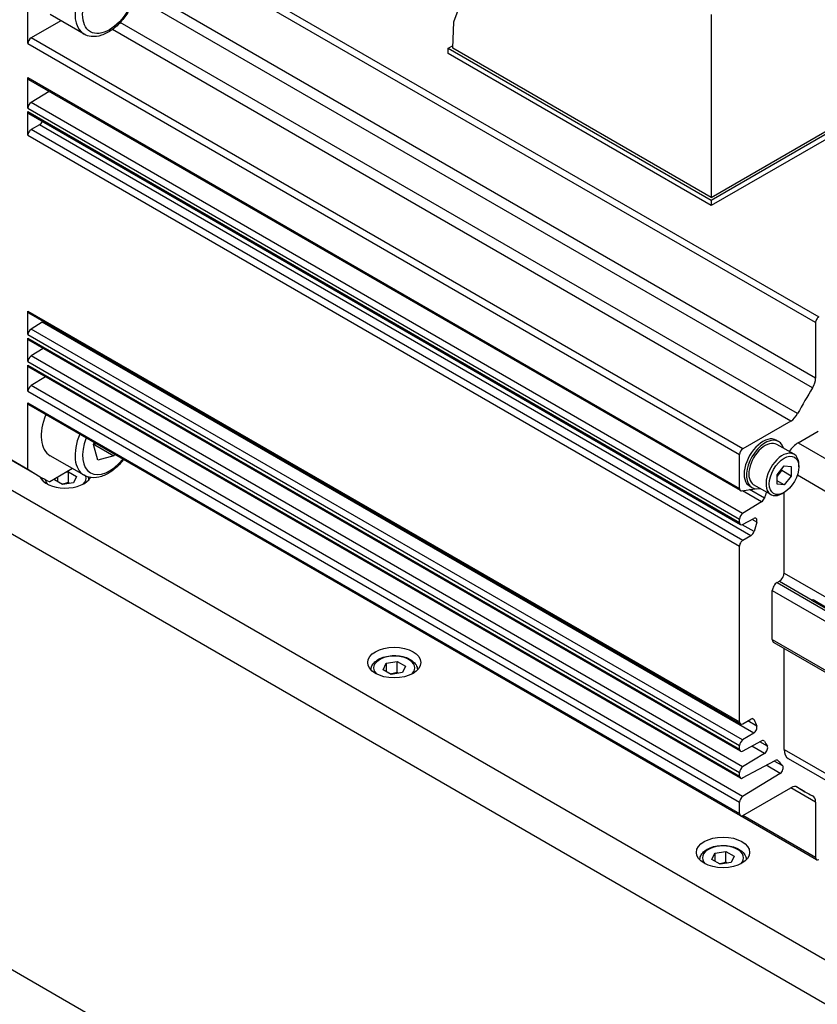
# Model space of a CAD drawing. Extents: x 25458 to 27143, y -3107 to -1919.
# Tile 11 of 19: x 26591 to 26651, y -2147 to -2073. Entities that reach past the tile are written whole.
import ezdxf

# ---------------------------------------------------------------- set-up
doc = ezdxf.new("R2010")
doc.units = 0
doc.header["$LTSCALE"] = 25.4
doc.layers.get('0').update_dxf_attribs({"linetype": 'CONTINUOUS'})

msp = doc.modelspace()

# ---------------------------------------------------------------- linework, layer by layer
for p, q in [((26597.1819301, -2064.0953967), (26650.7452688, -2095.0202047)), ((26650.4992575, -2095.4463088), (26596.9359188, -2064.5215008)), ((26623.2632145, -2072.7974107), (26625.2161768, -2067.5873844)), ((26591.2073698, -2074.4436387), (26591.2073701, -2069.4448418)), ((26650.4992575, -2099.6241218), (26599.4474183, -2070.1493288)), ((26650.2711151, -2100.3543589), (26599.281222, -2070.9153304)), ((26595.4306241, -2073.7358841), (26592.8850396, -2072.2661902)), ((26642.6493884, -2072.2645272), (26642.6493884, -2086.0180457)), ((26593.6859191, -2072.7285782), (26591.4533811, -2074.0175346)), ((26649.1531447, -2102.2907404), (26598.1632515, -2072.8517118)), ((26623.203952, -2074.7912177), (26623.2632145, -2072.7974107)), ((26648.634812, -2102.853436), (26597.5829727, -2073.3786429)), ((26591.2073698, -2074.4436387), (26644.7707085, -2105.3684467)), ((26645.0167198, -2104.9423426), (26591.4533811, -2074.0175346)), ((26622.8503986, -2074.7912177), (26623.2101251, -2074.5835294)), ((26622.8503986, -2075.199466), (26622.8503986, -2074.7912177)), ((26622.8503986, -2074.7912177), (26642.6493884, -2086.2221698)), ((26642.6493884, -2086.6304181), (26622.8503986, -2075.199466)), ((26642.6493884, -2086.0180457), (26623.203952, -2074.7912177)), ((26642.6493884, -2086.2221698), (26659.6199512, -2076.4242108)), ((26642.6493884, -2086.0180457), (26659.2663978, -2076.4242108)), ((26659.6199512, -2076.8324591), (26642.6493884, -2086.6304181)), ((26591.2073698, -2079.3036528), (26591.2073698, -2077.0042623)), ((26591.2073698, -2077.0042623), (26644.7707085, -2107.9290703)), ((26644.8427635, -2108.0883367), (26591.2794249, -2077.1635287)), ((26592.803491, -2078.0434487), (26591.4447955, -2078.8826787)), ((26645.0081341, -2109.8074867), (26591.4447955, -2078.8826787)), ((26591.2073698, -2079.3036528), (26644.7707085, -2110.2284608)), ((26591.2073698, -2081.3424666), (26591.2073698, -2079.5666344)), ((26591.2073698, -2079.5666344), (26644.7707085, -2110.4914424)), ((26644.8427635, -2110.6507088), (26591.2794249, -2079.7259008)), ((26592.0754342, -2080.55722), (26591.4533811, -2080.9163625)), ((26645.6387729, -2111.482028), (26592.0754342, -2080.55722)), ((26591.2073698, -2081.3424666), (26644.7707085, -2112.2672746)), ((26645.0167198, -2111.8411705), (26591.4533811, -2080.9163625)), ((26642.6493884, -2086.2221698), (26642.6493884, -2086.6304181)), ((26591.2073698, -2096.347816), (26591.2073698, -2094.5719838)), ((26591.2073698, -2094.5719838), (26644.7707085, -2125.4967918)), ((26644.8427635, -2125.6560582), (26591.2794249, -2094.7312502)), ((26592.2876281, -2095.4062467), (26591.4447955, -2095.9268419)), ((26645.8509668, -2126.3310547), (26592.2876281, -2095.4062467)), ((26650.4992575, -2095.4463088), (26650.4992575, -2099.6241218)), ((26645.0081341, -2126.8516499), (26591.4447955, -2095.9268419)), ((26591.2073698, -2096.347816), (26644.7707085, -2127.272624)), ((26591.2073698, -2098.3768831), (26591.2073698, -2096.6107976)), ((26591.2073698, -2096.6107976), (26644.7707085, -2127.5356056)), ((26644.8427635, -2127.694872), (26591.2794249, -2096.770064)), ((26592.3572195, -2097.392329), (26591.4447955, -2097.955909)), ((26591.2073698, -2098.3768831), (26644.7707085, -2129.3016911)), ((26645.0081341, -2128.880717), (26591.4447955, -2097.955909)), ((26591.2073698, -2100.6088568), (26591.2073698, -2098.6398647)), ((26591.2073698, -2098.6398647), (26644.7707085, -2129.5646727)), ((26644.8427635, -2129.7239391), (26591.2794249, -2098.7991311)), ((26592.5270125, -2099.5194261), (26591.4447955, -2100.1878827)), ((26591.2073698, -2100.6088568), (26644.7707085, -2131.5336648)), ((26645.0081341, -2131.1126907), (26591.4447955, -2100.1878827)), ((26591.2073701, -2106.4696083), (26591.2073698, -2101.4708118)), ((26591.2073698, -2101.4708118), (26644.7707085, -2132.3956198)), ((26644.8427635, -2132.5548862), (26591.2794249, -2101.6300782)), ((26648.634812, -2102.853436), (26645.0167198, -2104.9423426)), ((26649.1901262, -2104.4912808), (26650.6932842, -2103.6234321)), ((26647.7152524, -2104.3922232), (26647.5384757, -2104.2901611)), ((26587.6718362, -2104.4283668), (26591.2073701, -2106.4696083)), ((26588.4745057, -2104.9381337), (26592.0100396, -2106.9793752)), ((26596.1531272, -2104.6107506), (26596.2248329, -2104.4853108)), ((26596.4789119, -2105.7859216), (26596.1531272, -2104.6107506)), ((26596.2500379, -2104.6409158), (26597.6642514, -2105.4574124)), ((26648.8807223, -2105.3537826), (26647.5902524, -2104.6087295)), ((26649.1901262, -2104.4912808), (26652.7256601, -2106.5325223)), ((26595.4306241, -2106.9335245), (26592.8850396, -2105.4638307)), ((26597.6642514, -2105.4574124), (26596.4789119, -2105.7859216)), ((26597.7248745, -2105.3513602), (26597.6642514, -2105.4574124)), ((26644.7707085, -2107.9290703), (26644.7707085, -2105.3684467)), ((26718.1330373, -2182.058456), (26587.3182828, -2106.5325223)), ((26594.5627092, -2106.4324337), (26592.8528455, -2107.4196239)), ((26647.5991359, -2106.8934034), (26648.129466, -2106.2336638)), ((26647.5991359, -2107.0197158), (26647.9526893, -2106.5798894)), ((26647.9526893, -2106.5798894), (26647.9526893, -2106.453577)), ((26648.6597961, -2106.9881377), (26647.9526893, -2106.5798894)), ((26648.129466, -2106.2336638), (26648.6597961, -2106.2810309)), ((26648.6597961, -2106.2810309), (26648.6597961, -2106.9881377)), ((26649.2431592, -2106.2977795), (26649.2431592, -2106.1548926)), ((26593.1992809, -2107.2743042), (26593.2339561, -2107.1995896)), ((26593.8116534, -2107.6278576), (26593.1992809, -2107.2743042)), ((26593.4234248, -2107.0901998), (26593.4234248, -2107.4037137)), ((26594.1305316, -2106.6819515), (26594.2599411, -2106.6619318)), ((26594.2599411, -2107.4784284), (26594.2599411, -2106.6619318)), ((26594.2599411, -2106.6619318), (26594.8723135, -2107.0154852)), ((26594.8723135, -2107.0154852), (26594.6481697, -2107.4984481)), ((26647.5991359, -2107.6005102), (26647.5991359, -2106.8934034)), ((26648.6597961, -2106.9881377), (26648.129466, -2107.6478773)), ((26649.1361455, -2106.9096048), (26651.6649999, -2108.3696396)), ((26594.6481697, -2107.4984481), (26593.8116534, -2107.6278576)), ((26644.932579, -2108.1025523), (26645.9607371, -2107.9410557)), ((26645.7152524, -2107.8563248), (26645.5384757, -2107.7542627)), ((26646.6468889, -2108.6472852), (26645.5385293, -2108.0073734)), ((26647.1307223, -2108.3848716), (26645.8402524, -2107.6398184)), ((26648.129466, -2107.6478773), (26647.5991359, -2107.3416911)), ((26648.129466, -2107.6478773), (26647.5991359, -2107.6005102)), ((26646.4355871, -2108.9257871), (26644.9932079, -2108.0930291)), ((26648.129466, -2108.2267527), (26648.0057223, -2108.2981961)), ((26648.129466, -2114.2892398), (26648.129466, -2108.2267527)), ((26646.4355871, -2108.9257871), (26645.0081341, -2109.8074867)), ((26587.3182828, -2109.7985086), (26718.1330373, -2185.3244423)), ((26644.7707085, -2110.4914424), (26644.7707085, -2110.2284608)), ((26645.0081341, -2110.638261), (26645.8509668, -2110.1856369)), ((26646.0703066, -2110.4498026), (26645.7275527, -2110.2519136)), ((26645.869493, -2111.1633411), (26644.9817297, -2110.6507907)), ((26645.6387729, -2111.482028), (26645.0167198, -2111.8411705)), ((26644.7707085, -2125.4967918), (26644.7707085, -2112.2672746)), ((26648.129466, -2114.2892398), (26651.6649999, -2116.3304812)), ((26647.5991359, -2115.0036743), (26647.7759126, -2114.9016122)), ((26647.5991359, -2115.0036743), (26663.1554851, -2123.9851367)), ((26647.7759126, -2114.9016122), (26650.2502554, -2116.3301747)), ((26647.2455825, -2119.2902813), (26647.2455825, -2115.6160467)), ((26647.2455825, -2115.6160467), (26662.8019317, -2124.5975091)), ((26663.3043342, -2123.8991986), (26650.2228588, -2116.3466052)), ((26650.3176895, -2116.2844787), (26651.3783496, -2116.8968512)), ((26647.2455825, -2119.2902813), (26662.8019317, -2128.2717437)), ((26647.3491359, -2119.5191699), (26662.9054851, -2128.5006323)), ((26648.129466, -2127.5573092), (26648.129466, -2119.9696937)), ((26617.9480183, -2121.5629944), (26618.1721621, -2121.0800315)), ((26618.1721621, -2121.0800315), (26619.0086785, -2120.9506219)), ((26618.1721621, -2121.0800315), (26618.1721621, -2121.6924039)), ((26619.0086785, -2121.7671185), (26619.0086785, -2120.9506219)), ((26619.0086785, -2120.9506219), (26619.6210509, -2121.3041753)), ((26619.6210509, -2121.3041753), (26619.396907, -2121.7871382)), ((26618.5603907, -2121.9165478), (26617.9480183, -2121.5629944)), ((26619.396907, -2121.7871382), (26618.5603907, -2121.9165478)), ((26645.0167198, -2125.6388265), (26645.6387729, -2125.279684)), ((26646.0703133, -2125.8136325), (26645.3921301, -2125.4220832)), ((26645.869493, -2125.3319583), (26645.7241533, -2125.2480464)), ((26645.8509668, -2126.3310547), (26645.0081341, -2126.8516499)), ((26644.7707085, -2127.5356056), (26644.7707085, -2127.272624)), ((26645.0081341, -2127.6824242), (26646.4355871, -2126.9158431)), ((26646.6630814, -2127.8585002), (26645.7075454, -2127.3068213)), ((26646.8712917, -2127.3201249), (26646.2985351, -2126.9894437)), ((26646.6469027, -2126.9503785), (26646.5372965, -2126.8870974)), ((26646.6630814, -2127.8585002), (26645.0081341, -2128.880717)), ((26648.129466, -2127.5573092), (26651.6649999, -2129.5985507)), ((26645.0081341, -2129.7114912), (26647.4687213, -2128.3900889)), ((26647.8350497, -2129.3665805), (26646.7822468, -2128.7587444)), ((26648.027157, -2128.8074789), (26647.3834926, -2128.4358591)), ((26647.6658567, -2128.4043898), (26647.5950444, -2128.3635063)), ((26648.4401262, -2128.2439749), (26651.9756601, -2130.2852163)), ((26644.7707085, -2129.5646727), (26644.7707085, -2129.3016911)), ((26647.8350497, -2129.3665805), (26645.0081341, -2131.1126907)), ((26645.0167198, -2132.5376545), (26648.634812, -2130.4487479)), ((26650.4992575, -2131.525186), (26648.634812, -2130.4487479)), ((26649.6998691, -2130.7568912), (26649.0072851, -2130.3570276)), ((26649.153145, -2130.4129247), (26649.1095588, -2130.3877602)), ((26644.7707085, -2132.3956198), (26644.7707085, -2131.5336648)), ((26650.4992575, -2131.525186), (26650.4992575, -2135.7029991)), ((26650.5713125, -2135.8622654), (26644.8427635, -2132.5548862)), ((26650.4992575, -2135.7029991), (26645.0167198, -2132.5376545)), ((26642.6967556, -2135.8516845), (26642.9208995, -2135.3687216)), ((26642.9208995, -2135.3687216), (26643.7574158, -2135.2393121)), ((26642.9208995, -2135.3687216), (26642.9208995, -2135.9810941)), ((26643.7574158, -2136.0558087), (26643.7574158, -2135.2393121)), ((26643.7574158, -2135.2393121), (26644.3697882, -2135.5928655)), ((26643.3091281, -2136.2052379), (26642.6967556, -2135.8516845)), ((26644.1456444, -2136.0758284), (26643.3091281, -2136.2052379)), ((26644.3697882, -2135.5928655), (26644.1456444, -2136.0758284)), ((26581.2554672, -2139.0790347), (26716.7273673, -2217.2937727))]:
    msp.add_line(p, q)
for centre, major_axis, start_param, end_param in [((26597.0556241, -2070.9213015), (1.625, 2.8145826), 0, 3.1415926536), ((26591.4533811, -2074.301604), (-0.1739563, -0.3013011), 3.9269908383, 5.4977871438), ((26591.4533811, -2076.8622276), (-0.1739563, -0.3013011), 5.4977871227, 6.2831853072), ((26591.4533811, -2079.1616181), (-0.1739563, -0.3013011), 3.9618974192, 5.4977871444), ((26591.4533811, -2079.4245997), (-0.1739563, -0.3013011), 5.4977871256, 6.2831853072), ((26592.0754343, -2080.2731506), (-0.1739563, -0.3013011), 0.7853981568, 1.7908044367), ((26591.4533811, -2081.2004319), (-0.1739563, -0.3013011), 3.926990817, 5.4977871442), ((26591.4533811, -2094.4299491), (-0.1739563, -0.3013011), 5.4977871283, 6.2831853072), ((26592.2790424, -2095.1273073), (-0.1739563, -0.3013011), 0.8203047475, 1.1032177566), ((26650.7452688, -2095.3042741), (-0.1739563, -0.3013011), 3.9269908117, 5.4977871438), ((26591.4533811, -2096.2057813), (-0.1739563, -0.3013011), 3.9618974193, 5.4977871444), ((26591.4533811, -2096.4687629), (-0.1739563, -0.3013011), 5.4977871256, 6.2831853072), ((26591.4533811, -2098.2348484), (-0.1739563, -0.3013011), 3.9618974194, 5.4977871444), ((26591.4533811, -2098.49783), (-0.1739563, -0.3013011), 5.4977871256, 6.2831853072), ((26649.796368, -2100.0299352), (-0.4970179, -0.8608602), 1.5269351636, 2.3561944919), ((26591.4533811, -2100.4668221), (-0.1739563, -0.3013011), 3.96189742, 5.4977871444), ((26662.448378, -2108.6758259), (-12.7485089, -22.0810652), 4.6685278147, 4.7562501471), ((26591.4533811, -2101.3287771), (-0.1739563, -0.3013011), 5.4977871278, 6.2831853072), ((26594.5100396, -2102.6492481), (-1.625, -2.8145826), 4.939783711, 6.2831853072), ((26648.634812, -2102.0418092), (-0.4970179, -0.8608602), 0.7853981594, 1.6146574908), ((26597.0556241, -2104.118942), (-1.625, -2.8145826), 4.939783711, 6.2831853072), ((26597.3384668, -2104.2822413), (-1.425, -2.4681724), 4.972389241, 7.5939813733), ((26646.5384757, -2106.0222119), (-1, -1.7320508), 3.1415926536, 6.2831853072), ((26646.7152524, -2106.124274), (-1, -1.7320508), 2.6362321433, 6.7885458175), ((26645.0167198, -2105.226412), (-0.1739563, -0.3013011), 3.9269908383, 5.4977871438), ((26646.7152524, -2106.124274), (-0.875, -1.5155445), 3.1415926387, 6.2831853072), ((26648.0057223, -2106.8693271), (-0.875, -1.5155445), 2.3561944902, 7.0685834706), ((26649.1901262, -2105.7160257), (0.75, 1.2990381), 0.7853981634, 1.464590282), ((26608.8850396, -2077.7510178), (-16.875, -29.2283574), 6.2344111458, 6.3319594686), ((26594.0357972, -2106.7366464), (2, 0), 3.4003463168, 5.9585642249), ((26594.0357972, -2107.1448947), (-1.55, 0), 0.1108331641, 0.5243809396), ((26594.0357972, -2107.1448947), (1.55, 0), 5.7588043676, 6.4437769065), ((26645.0167198, -2107.7870356), (-0.1739563, -0.3013011), 5.4977871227, 6.7195176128), ((26646.4270015, -2108.6468477), (-0.1739563, -0.3013011), 0.8203047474, 1.891169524), ((26662.448378, -2108.675826), (-12.5, -21.6506351), 5.0131782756, 5.0328889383), ((26645.0167198, -2110.0864261), (-0.1739563, -0.3013011), 3.9618974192, 5.4977871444), ((26645.8423811, -2110.4744902), (0.1739563, 0.3013011), 5.1119497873, 7.0336768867), ((26645.0167198, -2110.3494077), (-0.1739563, -0.3013011), 5.4977871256, 7.0336768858), ((26662.448378, -2108.675826), (-12.5, -21.6506351), 5.111949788, 5.1433539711), ((26645.6387729, -2111.1979586), (-0.1739563, -0.3013011), 0.7853981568, 2.0017613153), ((26645.0167198, -2112.1252399), (-0.1739563, -0.3013011), 3.926990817, 5.4977871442), ((26647.7759126, -2114.4933639), (0.25, 0.4330127), 3.926990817, 5.4977871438), ((26647.5991359, -2115.4119226), (0.25, 0.4330127), 0.7853981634, 2.3561944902), ((26650.2228588, -2115.5301086), (0.5, 0.8660254), 3.926990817, 4.0615069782), ((26647.5991359, -2119.0861572), (-0.25, -0.4330127), 5.4977871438, 6.2831853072), ((26618.7845346, -2121.4335849), (-1.55, 0), 2.617211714, 6.8075662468), ((26645.0167198, -2125.3547571), (-0.1739563, -0.3013011), 5.4977871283, 7.0685834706), ((26645.6387729, -2125.5637533), (0.1739563, 0.3013011), 5.8522203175, 7.0685834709), ((26645.8423811, -2126.0521153), (-0.1739563, -0.3013011), 0.8203047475, 2.7419592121), ((26662.448378, -2108.6758259), (-12.5, -21.6506351), 5.8522203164, 5.8836255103), ((26645.0167198, -2127.1305893), (-0.1739563, -0.3013011), 3.9618974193, 5.4977871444), ((26646.4270015, -2127.2046963), (0.1739563, 0.3013011), 5.9626870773, 7.0336768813), ((26662.448378, -2108.675826), (-12.5, -21.6506351), 5.9626870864, 5.9902458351), ((26646.6544957, -2127.5795608), (0.1739563, 0.3013011), 3.9618974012, 5.9900956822), ((26645.0167198, -2127.3935709), (-0.1739563, -0.3013011), 5.4977871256, 7.033676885), ((26649.1901262, -2126.9449368), (-0.75, -1.2990381), 5.4977871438, 6.2831853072), ((26647.4601356, -2128.6789422), (0.1739563, 0.3013011), 6.0782184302, 7.0336768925), ((26662.448378, -2108.6758259), (-12.5, -21.6506351), 6.0782194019, 6.1144940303), ((26647.8264641, -2129.0876411), (0.1739563, 0.3013011), 3.9618973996, 6.1144940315), ((26645.0167198, -2129.1596564), (-0.1739563, -0.3013011), 3.9618974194, 5.4977871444), ((26645.0167198, -2129.422638), (-0.1739563, -0.3013011), 5.4977871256, 7.0336768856), ((26648.634812, -2131.2603748), (0.4970179, 0.8608602), 6.2393235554, 7.0685834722), ((26662.448378, -2108.675826), (-12.7485089, -22.0810652), 6.2393241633, 6.3270464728), ((26645.0167198, -2131.3916301), (-0.1739563, -0.3013011), 3.96189742, 5.4977871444), ((26649.796368, -2131.9309994), (0.4970179, 0.8608602), 5.4977871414, 6.3270464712), ((26645.0167198, -2132.2535851), (-0.1739563, -0.3013011), 5.4977871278, 7.0685834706), ((26643.5332719, -2135.722275), (-1.55, 0), 2.617211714, 6.8075662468), ((26650.7452688, -2135.5609644), (-0.1739563, -0.3013011), 5.4977871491, 7.0685834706)]:
    msp.add_ellipse(centre, major_axis=major_axis, ratio=0.5773502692, start_param=start_param, end_param=end_param)
for centre, major_axis in [((26597.3384668, -2071.0846008), (1.425, 2.4681724)), ((26648.129466, -2106.9407705), (0.7875, 1.36399)), ((26618.7845346, -2121.0253366), (-2, 0)), ((26643.5332719, -2135.3140267), (-2, 0))]:
    msp.add_ellipse(centre, major_axis=major_axis, ratio=0.5773502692)
for points, knots in [([(26598.6806241, -2068.1067189), (26598.8565634, -2068.2082976), (26599.0082136, -2068.3501744), (26599.2560079, -2068.7013871), (26599.3466425, -2068.9147466), (26599.4658912, -2069.4093597), (26599.4838879, -2069.6967843), (26599.4392726, -2070.3070768), (26599.3730259, -2070.6311685), (26599.1656472, -2071.2743528), (26599.0250293, -2071.5933291), (26598.6846537, -2072.1972145), (26598.4852902, -2072.4821718), (26598.0442258, -2072.9934184), (26597.8024909, -2073.2194219), (26597.2937217, -2073.5891335), (26597.0264776, -2073.7324213), (26596.4929163, -2073.9075491), (26596.2254368, -2073.942743), (26595.7781041, -2073.8895071), (26595.5944663, -2073.8304784), (26595.4306241, -2073.7358841)], [1.0546414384, 1.0546414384, 1.0546414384, 1.0546414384, 1.315292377, 1.315292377, 1.600360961, 1.600360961, 1.9279464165, 1.9279464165, 2.2690813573, 2.2690813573, 2.6075266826, 2.6075266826, 2.9441309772, 2.9441309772, 3.2822276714, 3.2822276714, 3.6233283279, 3.6233283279, 3.9535048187, 3.9535048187, 4.196234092, 4.196234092, 4.196234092, 4.196234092]), ([(26598.4165335, -2105.7506897), (26598.3673173, -2105.8136076), (26598.316848, -2105.8750569), (26598.0442258, -2106.1910588), (26597.8024909, -2106.4170623), (26597.2937217, -2106.786774), (26597.0264776, -2106.9300618), (26596.4929163, -2107.1051896), (26596.2254368, -2107.1403834), (26595.7781041, -2107.0871476), (26595.5944663, -2107.0281189), (26595.4306241, -2106.9335245)], [4.4359908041, 4.4359908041, 4.4359908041, 4.4359908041, 4.514927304, 4.514927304, 4.8530239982, 4.8530239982, 5.1941246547, 5.1941246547, 5.5243011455, 5.5243011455, 5.7670304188, 5.7670304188, 5.7670304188, 5.7670304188]), ([(26617.0346422, -2121.5844658), (26617.036462, -2121.4794489), (26617.0618845, -2121.3752095), (26617.1582226, -2121.1693155), (26617.2341081, -2121.0697269), (26617.4343854, -2120.8818785), (26617.564251, -2120.7966452), (26617.8618242, -2120.6545401), (26618.0308765, -2120.5988455), (26618.3867481, -2120.523507), (26618.5733748, -2120.5036547), (26618.9465724, -2120.5005369), (26619.133062, -2120.5170921), (26619.4897688, -2120.5855332), (26619.6598637, -2120.6375069), (26619.9680758, -2120.7749193), (26620.106047, -2120.8605558), (26620.3300193, -2121.0606778), (26620.4177161, -2121.1748828), (26620.511094, -2121.3915815), (26620.5327506, -2121.4877268), (26620.534427, -2121.5844658)], [0.7954028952, 0.7954028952, 0.7954028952, 0.7954028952, 1.0492433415, 1.0492433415, 1.3371734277, 1.3371734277, 1.6651252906, 1.6651252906, 2.0047401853, 2.0047401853, 2.3417254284, 2.3417254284, 2.6770391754, 2.6770391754, 3.0137607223, 3.0137607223, 3.3533212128, 3.3533212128, 3.683154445, 3.683154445, 3.9169860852, 3.9169860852, 3.9169860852, 3.9169860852]), ([(26641.7833795, -2135.873156), (26641.7851994, -2135.7681391), (26641.8106218, -2135.6638997), (26641.9069599, -2135.4580057), (26641.9828454, -2135.358417), (26642.1831227, -2135.1705686), (26642.3129884, -2135.0853354), (26642.6105615, -2134.9432303), (26642.7796138, -2134.8875357), (26643.1354854, -2134.8121972), (26643.3221121, -2134.7923449), (26643.6953097, -2134.789227), (26643.8817994, -2134.8057823), (26644.2385061, -2134.8742233), (26644.4086011, -2134.9261971), (26644.7168131, -2135.0636095), (26644.8547844, -2135.149246), (26645.0787566, -2135.349368), (26645.1664534, -2135.4635729), (26645.2598313, -2135.6802717), (26645.2814879, -2135.776417), (26645.2831643, -2135.873156)], [0.7954028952, 0.7954028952, 0.7954028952, 0.7954028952, 1.0492433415, 1.0492433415, 1.3371734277, 1.3371734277, 1.6651252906, 1.6651252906, 2.0047401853, 2.0047401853, 2.3417254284, 2.3417254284, 2.6770391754, 2.6770391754, 3.0137607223, 3.0137607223, 3.3533212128, 3.3533212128, 3.683154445, 3.683154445, 3.9169860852, 3.9169860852, 3.9169860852, 3.9169860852])]:
    msp.add_open_spline(points, degree=3, knots=knots)
for points, weights in [([(26596.1635871, -2104.6484815), (26596.2057729, -2104.6444936), (26596.2500379, -2104.6409158)], [1.01475445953, 1.00776720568, 1]), ([(26596.2500379, -2104.6409158), (26596.268184, -2104.5796707), (26596.2870912, -2104.5212556)], [1, 1.00970239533, 1.01818777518]), ([(26594.2599411, -2107.4784284), (26594.0005357, -2107.5818578), (26593.7749324, -2107.6066567)], [1, 1.09062147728, 1.07507328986]), ([(26594.337562, -2107.5464993), (26594.2998894, -2107.5148086), (26594.2599411, -2107.4784284)], [1.03148954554, 1.01779072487, 1]), ([(26619.0086785, -2121.7671185), (26618.749273, -2121.870548), (26618.5236697, -2121.8953469)], [1, 1.09062147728, 1.07507328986]), ([(26619.0862993, -2121.8351894), (26619.0486268, -2121.8034988), (26619.0086785, -2121.7671185)], [1.03148954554, 1.01779072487, 1]), ([(26643.7574158, -2136.0558087), (26643.4980104, -2136.1592382), (26643.2724071, -2136.1840371)], [1, 1.09062147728, 1.07507328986]), ([(26643.8350367, -2136.1238796), (26643.7973641, -2136.092189), (26643.7574158, -2136.0558087)], [1.03148954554, 1.01779072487, 1])]:
    msp.add_rational_spline(points, weights, degree=2)
for points in [[(26592.2859048, -2107.2957757), (26592.2867905, -2107.2446653), (26592.2931814, -2107.1936546), (26592.3048025, -2107.1437125)], [(26595.7440426, -2107.0653943), (26595.7700073, -2107.1397483), (26595.7843351, -2107.2176082), (26595.7856896, -2107.2957757)]]:
    msp.add_open_spline(points, degree=3)

doc.saveas('drawing.dxf')
